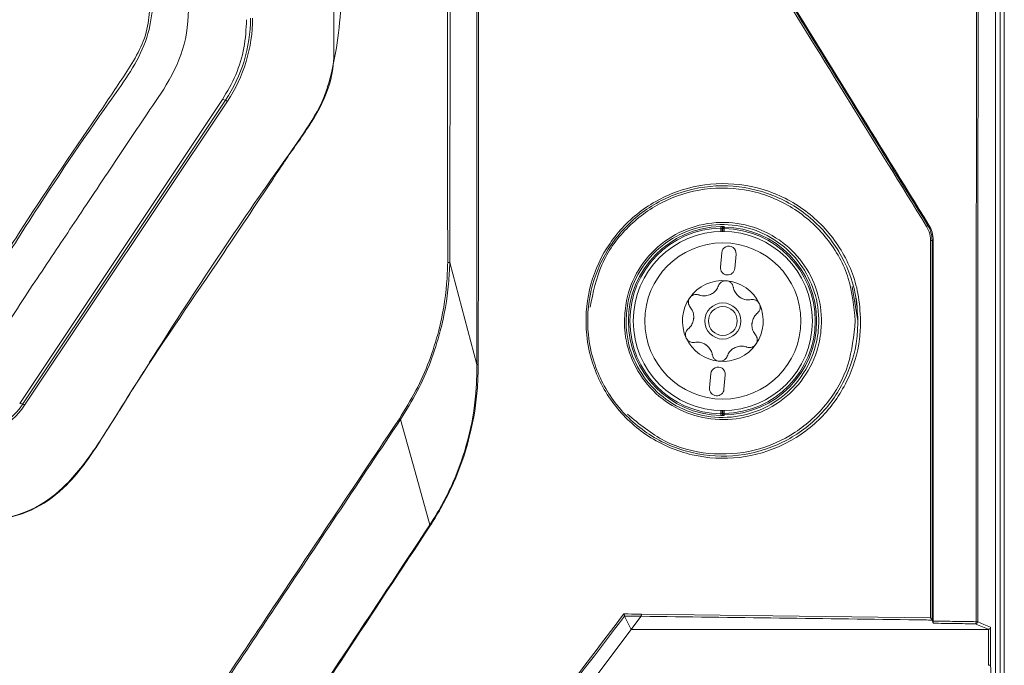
# Model space of a CAD drawing. Header units: millimetres. Extents: x 240 to 2023, y 154 to 1434.
# Tile 46 of 51: x 1195 to 1263, y 882 to 927. Entities that reach past the tile are written whole.
import ezdxf

# ---------------------------------------------------------------- set-up
doc = ezdxf.new("R2010")
doc.units = ezdxf.units.MM
doc.header["$LTSCALE"] = 7.5

msp = doc.modelspace()

# ---------------------------------------------------------------- linework, layer by layer
at = {"color": 7, "linetype": 'Continuous', "lineweight": 15}
for p, q in [((1263.183, 872.21), (1263.183, 1138.342)), ((1209.004, 921.254), (1194.956, 900.217)), ((1195.175, 900.177), (1209.222, 921.214)), ((1209.346, 921.139), (1195.299, 900.102)), ((1209.222, 921.214), (1209.004, 921.254)), ((1243.641, 912.362), (1243.641, 912.133)), ((1243.677, 912.326), (1243.777, 912.326)), ((1257.887, 912.548), (1257.958, 912.568)), ((1258.255, 911.52), (1258.184, 911.5)), ((1258.253, 885.144), (1258.255, 911.52)), ((1243.599, 910.65), (1243.51, 909.654)), ((1244.506, 909.565), (1244.595, 910.561)), ((1224.76, 909.982), (1226.639, 902.917)), ((1252.649, 908.323), (1253.042, 905.926)), ((1252.996, 906.37), (1252.998, 906.287)), ((1242.852, 902.284), (1242.763, 901.288)), ((1243.759, 901.199), (1243.848, 902.195)), ((1195.175, 900.177), (1194.956, 900.217)), ((1243.641, 899.717), (1243.641, 899.487)), ((1243.777, 899.524), (1243.677, 899.524)), ((1238.041, 885.623), (1258.072, 885.364)), ((1236.867, 885.486), (1236.868, 885.49)), ((1236.867, 885.486), (1237.327, 884.566)), ((1238.009, 885.473), (1236.867, 885.486)), ((1237.327, 884.566), (1237.855, 885.268)), ((1238.009, 885.473), (1237.855, 885.268)), ((1258.182, 885.218), (1258.183, 885.212)), ((1237.327, 884.566), (1226.541, 870.208)), ((1262.087, 884.566), (1262.07, 884.565)), ((1262.087, 882.08), (1262.087, 884.566)), ((1262.236, 884.708), (1262.236, 882.093))]:
    msp.add_line(p, q, dxfattribs=at)
at = {"color": 106, "linetype": 'Continuous', "lineweight": 15}
for p, q in [((1243.541, 912.131), (1243.541, 912.364)), ((1243.677, 912.133), (1243.677, 912.326)), ((1243.777, 912.326), (1243.777, 912.132)), ((1243.541, 899.485), (1243.541, 899.718)), ((1243.677, 899.524), (1243.677, 899.716)), ((1243.777, 899.717), (1243.777, 899.524))]:
    msp.add_line(p, q, dxfattribs=at)
at = {"color": 7, "linetype": 'Continuous', "lineweight": 15, "flags": 128}
for points in [[(1262.893, 1137.245), (1262.893, 1039.252), (1262.893, 872.05)], [(1262.562, 871.977), (1262.562, 905.386), (1262.562, 1047.042), (1262.562, 1075.329), (1262.562, 1093.036), (1262.562, 1110.744), (1262.562, 1115.27)], [(1243.541, 912.364), (1243.541, 912.383), (1243.541, 912.402), (1243.54, 912.419), (1243.54, 912.434), (1243.54, 912.447), (1243.539, 912.456), (1243.539, 912.462), (1243.539, 912.464)], [(1243.677, 912.326), (1243.659, 912.344), (1243.641, 912.362)], [(1243.779, 912.426), (1243.779, 912.423), (1243.779, 912.417), (1243.778, 912.408), (1243.778, 912.396), (1243.778, 912.381), (1243.778, 912.363), (1243.777, 912.345), (1243.777, 912.326)], [(1243.541, 899.485), (1243.541, 899.466), (1243.541, 899.447), (1243.54, 899.43), (1243.54, 899.415), (1243.54, 899.403), (1243.539, 899.393), (1243.539, 899.387), (1243.539, 899.385)], [(1243.641, 899.487), (1243.659, 899.505), (1243.677, 899.524)], [(1243.779, 899.424), (1243.779, 899.426), (1243.779, 899.432), (1243.778, 899.441), (1243.778, 899.454), (1243.778, 899.469), (1243.778, 899.486), (1243.777, 899.504), (1243.777, 899.524)], [(1221.341, 899.103), (1222.359, 895.473), (1223.384, 891.816)], [(1258.183, 885.212), (1258.253, 885.001), (1258.256, 884.993)], [(1262.07, 884.565), (1262.034, 884.581), (1261.892, 884.643), (1261.32, 884.893), (1261.189, 884.95)], [(1261.338, 885.1), (1261.774, 884.91), (1262.22, 884.715), (1262.236, 884.708)], [(1262.07, 884.565), (1252.362, 884.566), (1237.327, 884.566)], [(1262.236, 882.093), (1262.242, 881.797), (1262.267, 880.616), (1262.367, 875.89), (1262.45, 871.961)]]:
    msp.add_lwpolyline(points, dxfattribs=at)
at = {"color": 7, "linetype": 'Continuous', "lineweight": 15}
for radius in [6.208, 5.408, 1.25, 1]:
    msp.add_circle((1243.679, 905.925), radius, dxfattribs=at)
for centre, radius, start, end in [((1200.711, 926.898), 10.235, 326.26226, 359.99657), ((1200.712, 926.906), 10.383, 326.26232, 359.99646), ((1208.781, 920.347), 0.973, 54.50597, 63.02355), ((1243.679, 905.925), 6.541, 91.22361, 268.77639), ((1243.679, 905.925), 6.441, 91.22361, 268.77639), ((1243.741, 912.362), 0.1, 89.47698, 179.97068), ((1243.777, 912.325), 0.1, 89.14384, 179.97483), ((1224.608, 893.236), 27.125, 45.02788, 45.13649), ((1243.679, 905.925), 6.402, 270.87955, 89.12045), ((1243.679, 905.925), 6.502, 270.87955, 89.12045), ((1257.699, 912.674), 0.227, 295.9498, 326.01314), ((1244.097, 910.606), 0.5, 354.89847, 174.89847), ((1258.096, 908.739), 2.763, 88.15699, 90.45763), ((1244.008, 909.61), 0.5, 174.89847, 354.89847), ((1243.679, 905.925), 2.8, 84.89847, 144.89847), ((1243.679, 905.925), 2.8, 24.89847, 84.89847), ((1243.679, 905.925), 2.8, 144.89847, 204.89847), ((1243.679, 905.925), 2.031, 112.40737, 117.38956), ((1242.378, 908.728), 1.066, 290.14887, 299.64807), ((1243.679, 905.925), 2.031, 52.40737, 57.38956), ((1245.456, 908.453), 1.066, 230.14887, 239.64807), ((1243.679, 905.925), 2.8, 324.89847, 24.89847), ((1243.679, 905.925), 2.031, 172.40737, 177.38956), ((1240.6, 906.199), 1.066, 350.14887, 359.64807), ((1243.679, 905.925), 2.031, 352.40737, 357.38956), ((1246.758, 905.65), 1.066, 170.14887, 179.64807), ((1243.679, 905.925), 2.8, 204.89847, 264.89847), ((1243.679, 905.925), 2.031, 232.40737, 237.38956), ((1241.902, 903.396), 1.066, 50.14887, 59.64807), ((1243.679, 905.925), 2.8, 264.89847, 324.89847), ((1243.679, 905.925), 2.031, 292.40737, 297.38956), ((1244.98, 903.121), 1.066, 110.14887, 119.64807), ((1243.35, 902.239), 0.5, 354.89847, 174.89847), ((1243.261, 901.243), 0.5, 174.89847, 354.89847), ((1190.798, 903.102), 5.265, 269.98523, 326.2481), ((1190.798, 903.11), 5.414, 269.98529, 326.2481), ((1194.734, 899.31), 0.972, 54.50584, 63.03026), ((1243.741, 899.487), 0.1, 180.02505, 270.5273), ((1243.777, 899.524), 0.1, 180.02517, 270.85616), ((1232.257, 910.942), 16.292, 314.8274, 315.00823), ((1261.045, 885.07), 0.188, 320.26848, 9.07162), ((1261.188, 885.101), 0.15, 270.58174, 359.74691), ((1261.24, 907.709), 22.609, 269.97397, 270.2475)]:
    msp.add_arc(centre, radius, start, end, dxfattribs=at)
for points, knots in [([(1086.683, 1133.481), (1086.683, 1094.149), (1086.683, 1037.512), (1086.683, 973.259), (1086.683, 947.342), (1086.683, 937.732), (1086.683, 934.741), (1086.683, 931.747), (1086.682, 928.747), (1086.686, 925.701), (1087.933, 922.466), (1090.16, 919.502), (1092.328, 916.146), (1094.544, 912.858), (1096.397, 910.055), (1097.972, 907.736), (1099.249, 905.68), (1101.236, 903.491), (1104.089, 901.972), (1107.042, 901.556), (1109.538, 901.636), (1111.819, 901.617), (1117.217, 901.627), (1125.673, 901.618), (1137.267, 901.622), (1148.877, 901.619), (1160.602, 901.626), (1172.519, 901.601), (1181.453, 901.673), (1187.808, 901.576), (1191.176, 902.787), (1193.761, 905.098), (1195.278, 907.571), (1196.663, 909.603), (1197.958, 911.554), (1199.293, 913.551), (1200.676, 915.628), (1202.136, 917.805), (1203.598, 920.039), (1205.237, 922.323), (1206.57, 925.083), (1207.562, 952.371), (1206.013, 1021.424), (1206.423, 1089.941), (1206.683, 1133.481)], [0, 0, 0, 0, 0.210693, 0.303394, 0.344186, 0.349529, 0.354871, 0.360213, 0.365556, 0.370983, 0.376371, 0.383753, 0.390783, 0.397775, 0.404988, 0.40878, 0.412789, 0.417945, 0.424439, 0.429606, 0.433738, 0.437806, 0.441821, 0.462638, 0.483084, 0.503898, 0.524796, 0.545874, 0.567667, 0.572739, 0.579753, 0.586225, 0.590909, 0.595245, 0.599402, 0.603452, 0.60811, 0.612766, 0.617496, 0.622393, 0.627865, 0.633556, 0.767142, 1, 1, 1, 1]), ([(1204.139, 1132.975), (1204.127, 1117.859), (1204.103, 1087.625), (1204.116, 1042.224), (1204.004, 996.785), (1204.334, 960.315), (1203.878, 937.811), (1204.238, 929.426), (1204.16, 926.402), (1203.137, 923.916), (1201.821, 921.994), (1199.012, 918.041), (1195.829, 913.268), (1192.788, 908.339), (1190.618, 905.733), (1188.297, 904.514), (1183.071, 904.092), (1171.728, 904.548), (1154.144, 904.286), (1134.505, 904.396), (1119.669, 904.294), (1111.24, 904.383), (1107.793, 904.283), (1105.726, 904.396), (1103.542, 905.223), (1101.072, 907.414), (1098.92, 910.846), (1096.249, 915.167), (1093.122, 919.531), (1090.377, 923.289), (1088.982, 927.448), (1089.127, 931.579), (1089.598, 947.582), (1089.129, 975.267), (1089.316, 1014.42), (1089.259, 1053.962), (1089.257, 1093.484), (1089.237, 1119.812), (1089.227, 1132.975)], [0, 0, 0, 0, 0.082469, 0.164937, 0.247406, 0.329874, 0.363611, 0.369672, 0.375674, 0.379842, 0.38409, 0.388344, 0.406253, 0.415289, 0.419902, 0.424528, 0.429085, 0.448203, 0.486447, 0.52469, 0.555112, 0.567209, 0.570564, 0.573901, 0.578426, 0.582953, 0.591628, 0.600328, 0.610631, 0.620907, 0.625421, 0.634229, 0.643078, 0.712831, 0.784598, 0.856365, 0.928182, 1, 1, 1, 1]), ([(1089.37, 1132.986), (1089.378, 1119.823), (1089.396, 1093.495), (1089.416, 1053.97), (1089.406, 1014.432), (1089.465, 975.25), (1089.299, 947.64), (1089.439, 932.385), (1089.337, 929.156), (1089.349, 926.707), (1090.182, 924.233), (1091.72, 922.002), (1093.891, 918.919), (1096.299, 915.206), (1098.719, 911.675), (1100.414, 908.982), (1101.747, 906.963), (1103.622, 905.364), (1105.757, 904.529), (1107.802, 904.466), (1111.238, 904.497), (1119.666, 904.48), (1134.502, 904.529), (1154.144, 904.44), (1171.73, 904.696), (1183.06, 904.242), (1188.254, 904.658), (1190.531, 905.855), (1192.679, 908.435), (1195.699, 913.359), (1199.156, 918.386), (1201.957, 922.548), (1203.205, 924.49), (1203.854, 926.094), (1203.993, 927.778), (1203.949, 929.98), (1203.994, 937.839), (1203.919, 960.293), (1203.959, 996.796), (1203.947, 1042.225), (1203.967, 1087.633), (1203.987, 1117.867), (1203.997, 1132.986)], [0, 0, 0, 0, 0.071874, 0.14376, 0.215583, 0.287419, 0.357232, 0.366043, 0.370461, 0.37486, 0.379286, 0.38442, 0.389567, 0.399852, 0.408528, 0.412874, 0.417209, 0.421647, 0.426086, 0.429388, 0.432729, 0.444836, 0.475287, 0.513561, 0.551847, 0.570983, 0.575461, 0.579998, 0.584525, 0.593569, 0.611495, 0.617739, 0.620915, 0.624066, 0.627042, 0.630039, 0.636072, 0.669839, 0.75237, 0.834919, 0.91745, 1, 1, 1, 1]), ([(1224.613, 909.986), (1224.612, 912.157), (1224.609, 920.083), (1224.574, 939.518), (1224.558, 968.294), (1224.545, 1002.824), (1224.544, 1031.599), (1224.547, 1060.374), (1224.554, 1083.393), (1224.568, 1106.412), (1224.581, 1121.001), (1224.592, 1129.834), (1224.596, 1132.913)], [0, 0, 0, 0, 0.029201, 0.106647, 0.261541, 0.416434, 0.571328, 0.648775, 0.803668, 0.881115, 0.958562, 1, 1, 1, 1]), ([(1224.776, 1132.916), (1224.777, 1129.836), (1224.78, 1121.002), (1224.779, 1106.413), (1224.775, 1083.395), (1224.772, 1060.376), (1224.77, 1031.601), (1224.771, 1002.827), (1224.777, 968.295), (1224.779, 939.522), (1224.78, 920.077), (1224.76, 912.157), (1224.76, 909.982), (1224.76, 909.982)], [0, 0, 0, 0, 0.041453, 0.118897, 0.196342, 0.35123, 0.428675, 0.583564, 0.738453, 0.893341, 0.970786, 1, 1, 1, 1, 1]), ([(1226.639, 902.917), (1226.633, 921.651), (1226.625, 951.913), (1226.631, 993.677), (1226.631, 1022.464), (1226.631, 1048.357), (1226.629, 1071.361), (1226.629, 1094.348), (1226.625, 1114.806), (1226.631, 1126.64), (1226.634, 1132.736)], [0, 0, 0, 0, 0.2441497, 0.3943865, 0.5446229, 0.6197399, 0.732424, 0.8450973, 0.9202151, 1, 1, 1, 1]), ([(1226.746, 1132.739), (1226.747, 1132.382), (1226.763, 1126.288), (1226.756, 1114.453), (1226.778, 1094.353), (1226.782, 1071.366), (1226.787, 1048.362), (1226.789, 1022.468), (1226.787, 993.681), (1226.78, 951.911), (1226.751, 921.645), (1226.733, 902.907)], [0, 0, 0, 0, 0.004667, 0.079782, 0.154896, 0.267565, 0.380245, 0.455359, 0.60559, 0.755821, 1, 1, 1, 1]), ([(1094.357, 895.657), (1094.923, 894.967), (1096.056, 893.587), (1098.098, 892.575), (1100.257, 892.086), (1102.483, 892.064), (1128.612, 892.76), (1156.383, 892.459), (1185.618, 892.027), (1190.684, 891.947), (1194.185, 892.264), (1196.122, 892.873), (1198.454, 894.697), (1200.345, 897.262), (1202.137, 900.171), (1206.216, 906.679), (1210.367, 912.947), (1214.628, 918.88), (1215.862, 920.825), (1216.854, 923.878), (1217.354, 928.035), (1217.299, 933.751), (1216.814, 939.476), (1215.873, 967.717), (1217.126, 1031.904), (1216.817, 1094.157), (1216.629, 1131.997)], [0, 0, 0, 0, 0.007613, 0.015224, 0.019009, 0.026605, 0.03423, 0.244001, 0.264877, 0.285732, 0.287451, 0.295101, 0.302751, 0.312521, 0.322353, 0.332187, 0.37862, 0.386928, 0.395179, 0.398241, 0.414488, 0.430886, 0.447451, 0.463931, 0.674156, 1, 1, 1, 1]), ([(1216.725, 1131.995), (1216.725, 1131.895), (1216.725, 1131.396), (1216.725, 1129.3), (1216.725, 1120.913), (1216.725, 1087.368), (1216.725, 1020.25), (1216.725, 959.62), (1216.725, 924.415), (1216.725, 924.415)], [0, 0, 0, 0, 0.001443, 0.007215, 0.030301, 0.122647, 0.492031, 1, 1, 1, 1, 1]), ([(1261.23, 885.1), (1261.231, 891.073), (1261.232, 912.794), (1261.302, 950.263), (1261.492, 997.484), (1261.765, 1040.728), (1262.086, 1079.997), (1262.329, 1103.52), (1262.45, 1115.282)], [0, 0, 0, 0, 0.077743, 0.282717, 0.487709, 0.692682, 0.846341, 1, 1, 1, 1]), ([(1262.562, 1115.27), (1262.44, 1103.508), (1262.197, 1079.986), (1261.876, 1040.72), (1261.602, 997.478), (1261.411, 950.259), (1261.341, 912.793), (1261.339, 891.073), (1261.338, 885.1)], [0, 0, 0, 0, 0.153659, 0.307318, 0.512291, 0.717283, 0.922257, 1, 1, 1, 1]), ([(1257.798, 912.47), (1254.218, 918.262), (1249.873, 925.291), (1242.599, 937.066), (1238.908, 943.046), (1235.983, 947.783)], [0, 0, 0, 0, 0.492982, 0.598386, 1, 1, 1, 1]), ([(1236.4, 947.34), (1239.984, 941.533), (1247.156, 929.913), (1254.308, 918.338), (1257.887, 912.548)], [0, 0, 0, 0, 0.4997, 1, 1, 1, 1]), ([(1257.958, 912.568), (1254.382, 918.353), (1247.229, 929.927), (1240.056, 941.548), (1236.469, 947.359)], [0, 0, 0, 0, 0.499879, 1, 1, 1, 1]), ([(1210.683, 926.792), (1210.645, 926.139), (1210.568, 924.834), (1209.993, 922.94), (1209.333, 921.815), (1209.004, 921.254)], [0, 0, 0, 0, 0.3339255, 0.6678494, 1, 1, 1, 1]), ([(1216.725, 924.415), (1216.725, 924.415), (1216.725, 923.736), (1216.484, 922.041), (1215.212, 919.601), (1213.912, 917.871), (1212.967, 916.449), (1211.367, 914.061), (1207.938, 908.871), (1203.913, 903.089), (1200.692, 897.811), (1198.67, 894.787), (1196.138, 892.835), (1193.718, 892.096), (1191.444, 892.053), (1177.401, 892.383), (1156.416, 892.008), (1131.569, 892.137), (1116.663, 892.049), (1108.436, 892.179), (1103.854, 892.01), (1101.102, 891.935), (1098.42, 892.359), (1096.044, 893.609), (1094.789, 894.873), (1094.307, 895.623), (1094.307, 895.623)], [0, 0, 0, 0, 0, 0.014451, 0.035902, 0.057673, 0.060586, 0.072239, 0.118847, 0.193015, 0.221959, 0.25072, 0.269747, 0.288754, 0.303336, 0.317968, 0.587533, 0.749252, 0.846273, 0.904478, 0.924118, 0.943733, 0.963015, 0.981049, 1, 1, 1, 1, 1]), ([(1253.229, 905.924), (1253.213, 905.513), (1253.155, 904.07), (1252.397, 901.649), (1250.565, 899.076), (1247.958, 897.211), (1244.828, 896.29), (1241.515, 896.472), (1238.439, 897.778), (1235.999, 900.039), (1234.669, 902.599), (1234.098, 905.333), (1234.275, 908.13), (1235.504, 911.073), (1237.624, 913.464), (1240.431, 915.048), (1243.649, 915.626), (1246.917, 915.086), (1249.835, 913.46), (1252.005, 910.951), (1253.087, 908.278), (1253.191, 906.563), (1253.229, 905.924)], [0, 0, 0, 0, 0.020429, 0.071792, 0.123638, 0.17682, 0.231547, 0.287293, 0.34306, 0.397916, 0.451449, 0.484062, 0.536057, 0.588041, 0.640439, 0.693881, 0.748536, 0.804119, 0.859877, 0.914823, 0.968258, 1, 1, 1, 1]), ([(1253.042, 905.923), (1253.004, 906.552), (1252.905, 908.231), (1252.249, 909.837), (1251.155, 911.663), (1249.699, 913.342), (1246.832, 914.94), (1243.615, 915.471), (1240.45, 914.902), (1237.688, 913.344), (1235.602, 910.991), (1234.393, 908.094), (1234.219, 905.341), (1234.78, 902.65), (1236.089, 900.131), (1238.49, 897.905), (1241.517, 896.621), (1244.776, 896.441), (1247.855, 897.348), (1250.421, 899.183), (1252.223, 901.715), (1252.969, 904.098), (1253.025, 905.519), (1253.042, 905.923)], [0, 0, 0, 0, 0.0317326, 0.0847894, 0.0851622, 0.1401055, 0.1958714, 0.2514684, 0.3061355, 0.359584, 0.4119796, 0.4639538, 0.515935, 0.548539, 0.60206, 0.6569117, 0.7126841, 0.768444, 0.8231866, 0.8763774, 0.9282236, 0.9795765, 1, 1, 1, 1]), ([(1252.854, 905.925), (1252.759, 906.923), (1252.563, 908.977), (1250.993, 911.76), (1248.601, 913.91), (1245.603, 915.113), (1242.415, 915.233), (1239.406, 914.298), (1236.919, 912.448), (1235.102, 909.903), (1234.692, 907.891), (1234.487, 906.885)], [0, 0, 0, 0, 0.105561, 0.217342, 0.331851, 0.447292, 0.561706, 0.673864, 0.783539, 0.891849, 1, 1, 1, 1]), ([(1236.855, 905.925), (1236.884, 906.401), (1236.961, 907.645), (1237.456, 908.828), (1238.264, 910.154), (1239.335, 911.368), (1241.436, 912.518), (1243.789, 912.888), (1246.094, 912.453), (1248.093, 911.304), (1249.594, 909.59), (1250.461, 907.49), (1250.586, 905.486), (1250.171, 903.514), (1249.197, 901.663), (1247.428, 900.048), (1245.22, 899.131), (1242.86, 899.013), (1240.63, 899.675), (1238.761, 901.012), (1237.442, 902.871), (1236.905, 904.611), (1236.866, 905.642), (1236.855, 905.925)], [0, 0, 0, 0, 0.032937, 0.086145, 0.086472, 0.141292, 0.196977, 0.25266, 0.307426, 0.360756, 0.412775, 0.464337, 0.51591, 0.549065, 0.603282, 0.658775, 0.714628, 0.769856, 0.823876, 0.876649, 0.928589, 0.980378, 1, 1, 1, 1]), ([(1236.973, 905.923), (1236.984, 905.646), (1237.022, 904.638), (1237.547, 902.936), (1238.837, 901.119), (1240.665, 899.811), (1242.845, 899.164), (1245.152, 899.279), (1247.31, 900.176), (1249.04, 901.756), (1249.992, 903.566), (1250.398, 905.494), (1250.276, 907.454), (1249.428, 909.508), (1247.96, 911.185), (1246.007, 912.308), (1243.753, 912.733), (1241.453, 912.373), (1239.395, 911.246), (1237.86, 909.496), (1237.078, 907.611), (1237.002, 906.389), (1236.973, 905.923)], [0, 0, 0, 0, 0.019614, 0.071387, 0.123318, 0.176097, 0.230135, 0.285388, 0.341261, 0.39676, 0.450964, 0.484104, 0.535649, 0.587189, 0.639201, 0.692541, 0.747328, 0.803034, 0.858734, 0.913556, 0.967074, 1, 1, 1, 1]), ([(1243.742, 912.462), (1243.741, 912.462), (1243.738, 912.463), (1243.714, 912.464), (1243.668, 912.465), (1243.608, 912.465), (1243.562, 912.464), (1243.539, 912.464)], [0, 0, 0, 0, 0.131362, 0.347241, 0.563898, 0.781602, 1, 1, 1, 1]), ([(1243.641, 912.362), (1243.641, 912.362), (1243.639, 912.363), (1243.628, 912.364), (1243.605, 912.365), (1243.575, 912.365), (1243.553, 912.364), (1243.541, 912.364)], [0, 0, 0, 0, 0.132396, 0.349449, 0.566302, 0.78318, 1, 1, 1, 1]), ([(1257.798, 912.47), (1257.865, 912.348), (1258.027, 912.048), (1258.056, 911.705), (1258.073, 911.502)], [0, 0, 0, 0, 0.409525, 1, 1, 1, 1]), ([(1258.184, 911.5), (1258.166, 911.72), (1258.134, 912.091), (1257.959, 912.415), (1257.887, 912.548)], [0, 0, 0, 0, 0.590678, 1, 1, 1, 1]), ([(1257.958, 912.568), (1258.043, 912.404), (1258.215, 912.077), (1258.242, 911.706), (1258.255, 911.52)], [0, 0, 0, 0, 0.498776, 1, 1, 1, 1]), ([(1258.072, 885.364), (1258.072, 889.79), (1258.072, 898.503), (1258.073, 907.216), (1258.073, 911.502)], [0, 0, 0, 0, 0.508034, 1, 1, 1, 1]), ([(1258.184, 911.5), (1258.184, 907.214), (1258.183, 898.454), (1258.182, 889.693), (1258.182, 885.218)], [0, 0, 0, 0, 0.489233, 1, 1, 1, 1]), ([(1221.263, 899.154), (1221.661, 899.796), (1222.842, 901.701), (1224.004, 904.864), (1224.545, 907.904), (1224.597, 909.492), (1224.613, 909.986)], [0, 0, 0, 0, 0.197254, 0.585112, 0.870848, 1, 1, 1, 1]), ([(1224.76, 909.983), (1224.739, 909.486), (1224.67, 907.888), (1224.108, 904.836), (1222.933, 901.659), (1221.743, 899.747), (1221.341, 899.103)], [0, 0, 0, 0, 0.129294, 0.415199, 0.802935, 1, 1, 1, 1]), ([(1224.76, 909.983), (1224.744, 909.983), (1224.721, 909.984), (1224.669, 909.985), (1224.638, 909.986), (1224.613, 909.986)], [0, 0, 0, 0, 0.32833, 0.458868, 1, 1, 1, 1]), ([(1224.76, 909.982), (1224.76, 909.982), (1224.76, 909.983), (1224.76, 909.983), (1224.76, 909.983)], [0, 0, 0, 0, 0.502124, 1, 1, 1, 1]), ([(1243.38, 908.364), (1243.33, 908.259), (1243.233, 908.056), (1243.04, 907.882), (1242.924, 907.814), (1242.905, 907.802)], [0, 0, 0, 0, 0.4712726, 0.9100505, 1, 1, 1, 1]), ([(1243.928, 908.713), (1243.919, 908.714), (1243.853, 908.719), (1243.726, 908.703), (1243.568, 908.626), (1243.446, 908.508), (1243.401, 908.41), (1243.38, 908.364)], [0, 0, 0, 0, 0.0375128, 0.2826634, 0.5283541, 0.7789346, 1, 1, 1, 1]), ([(1244.406, 908.273), (1244.39, 908.332), (1244.357, 908.449), (1244.237, 908.592), (1244.087, 908.686), (1243.978, 908.705), (1243.928, 908.713)], [0, 0, 0, 0, 0.264888, 0.530077, 0.787646, 1, 1, 1, 1]), ([(1244.773, 907.635), (1244.693, 907.716), (1244.532, 907.878), (1244.437, 908.114), (1244.411, 908.247), (1244.406, 908.273)], [0, 0, 0, 0, 0.446539, 0.891948, 1, 1, 1, 1]), ([(1241.388, 907.535), (1241.383, 907.527), (1241.346, 907.472), (1241.297, 907.355), (1241.284, 907.179), (1241.325, 907.014), (1241.387, 906.926), (1241.416, 906.885)], [0, 0, 0, 0, 0.037508, 0.282663, 0.528348, 0.778933, 1, 1, 1, 1]), ([(1242.009, 907.728), (1241.95, 907.744), (1241.832, 907.774), (1241.648, 907.741), (1241.492, 907.659), (1241.42, 907.573), (1241.388, 907.535)], [0, 0, 0, 0, 0.264893, 0.530075, 0.787645, 1, 1, 1, 1]), ([(1242.745, 907.728), (1242.634, 907.698), (1242.414, 907.64), (1242.162, 907.676), (1242.034, 907.72), (1242.009, 907.728)], [0, 0, 0, 0, 0.4465351, 0.891946, 1, 1, 1, 1]), ([(1245.642, 907.404), (1245.526, 907.394), (1245.302, 907.376), (1245.055, 907.457), (1244.938, 907.522), (1244.918, 907.534)], [0, 0, 0, 0, 0.4712725, 0.9100421, 1, 1, 1, 1]), ([(1252.852, 907.798), (1252.909, 907.512), (1253.002, 907.04), (1252.998, 906.56), (1252.996, 906.37)], [0, 0, 0, 0, 0.604946, 1, 1, 1, 1]), ([(1241.416, 906.885), (1241.483, 906.789), (1241.611, 906.604), (1241.664, 906.35), (1241.666, 906.216), (1241.666, 906.193)], [0, 0, 0, 0, 0.471277, 0.910042, 1, 1, 1, 1]), ([(1246.219, 907.103), (1246.215, 907.111), (1246.186, 907.171), (1246.108, 907.273), (1245.963, 907.371), (1245.8, 907.419), (1245.693, 907.408), (1245.642, 907.404)], [0, 0, 0, 0, 0.037506, 0.282659, 0.528345, 0.778936, 1, 1, 1, 1]), ([(1246.076, 906.469), (1246.119, 906.513), (1246.204, 906.599), (1246.268, 906.775), (1246.274, 906.951), (1246.236, 907.056), (1246.219, 907.103)], [0, 0, 0, 0, 0.264892, 0.530073, 0.78764, 1, 1, 1, 1]), ([(1245.707, 905.832), (1245.737, 905.942), (1245.797, 906.162), (1245.954, 906.363), (1246.056, 906.452), (1246.076, 906.469)], [0, 0, 0, 0, 0.446535, 0.891943, 1, 1, 1, 1]), ([(1237.074, 899.471), (1237.895, 898.788), (1239.548, 897.411), (1242.699, 896.585), (1245.872, 896.799), (1248.755, 898.053), (1251.01, 900.137), (1252.552, 902.847), (1252.752, 904.89), (1252.854, 905.925)], [0, 0, 0, 0, 0.14574, 0.293695, 0.440543, 0.583984, 0.723336, 0.859855, 1, 1, 1, 1]), ([(1241.282, 905.38), (1241.239, 905.337), (1241.154, 905.25), (1241.09, 905.074), (1241.083, 904.898), (1241.122, 904.793), (1241.139, 904.746)], [0, 0, 0, 0, 0.264892, 0.530073, 0.78764, 1, 1, 1, 1]), ([(1241.65, 906.017), (1241.62, 905.907), (1241.56, 905.687), (1241.404, 905.486), (1241.302, 905.397), (1241.282, 905.38)], [0, 0, 0, 0, 0.446536, 0.89195, 1, 1, 1, 1]), ([(1245.942, 904.964), (1245.875, 905.06), (1245.747, 905.245), (1245.694, 905.499), (1245.692, 905.633), (1245.692, 905.656)], [0, 0, 0, 0, 0.47127, 0.910043, 1, 1, 1, 1]), ([(1241.139, 904.746), (1241.143, 904.738), (1241.172, 904.678), (1241.249, 904.577), (1241.395, 904.478), (1241.558, 904.431), (1241.665, 904.441), (1241.716, 904.445)], [0, 0, 0, 0, 0.037502, 0.282661, 0.528346, 0.778936, 1, 1, 1, 1]), ([(1245.97, 904.314), (1245.975, 904.322), (1246.012, 904.377), (1246.061, 904.495), (1246.073, 904.67), (1246.033, 904.835), (1245.971, 904.923), (1245.942, 904.964)], [0, 0, 0, 0, 0.037508, 0.282661, 0.528348, 0.778935, 1, 1, 1, 1]), ([(1241.716, 904.445), (1241.832, 904.455), (1242.056, 904.473), (1242.303, 904.392), (1242.42, 904.327), (1242.44, 904.316)], [0, 0, 0, 0, 0.471277, 0.91005, 1, 1, 1, 1]), ([(1242.585, 904.214), (1242.665, 904.133), (1242.825, 903.971), (1242.921, 903.735), (1242.947, 903.602), (1242.952, 903.576)], [0, 0, 0, 0, 0.4465318, 0.8919408, 1, 1, 1, 1]), ([(1243.978, 903.485), (1244.028, 903.59), (1244.124, 903.794), (1244.318, 903.967), (1244.433, 904.036), (1244.453, 904.047)], [0, 0, 0, 0, 0.471272, 0.910042, 1, 1, 1, 1]), ([(1244.613, 904.122), (1244.723, 904.151), (1244.944, 904.209), (1245.196, 904.173), (1245.324, 904.129), (1245.349, 904.121)], [0, 0, 0, 0, 0.4465351, 0.891946, 1, 1, 1, 1]), ([(1245.349, 904.121), (1245.408, 904.106), (1245.526, 904.075), (1245.71, 904.108), (1245.866, 904.19), (1245.937, 904.276), (1245.97, 904.314)], [0, 0, 0, 0, 0.264893, 0.530075, 0.787645, 1, 1, 1, 1]), ([(1242.952, 903.576), (1242.968, 903.518), (1243, 903.4), (1243.121, 903.257), (1243.27, 903.163), (1243.38, 903.144), (1243.43, 903.136)], [0, 0, 0, 0, 0.264883, 0.530074, 0.787645, 1, 1, 1, 1]), ([(1243.43, 903.136), (1243.439, 903.135), (1243.505, 903.13), (1243.632, 903.146), (1243.789, 903.223), (1243.912, 903.341), (1243.957, 903.439), (1243.978, 903.485)], [0, 0, 0, 0, 0.0375128, 0.2826634, 0.5283541, 0.7789346, 1, 1, 1, 1]), ([(1223.384, 891.816), (1223.487, 891.979), (1224.15, 893.023), (1225.207, 895.059), (1226.191, 898.103), (1226.612, 900.754), (1226.632, 902.378), (1226.643, 902.905), (1226.643, 902.908)], [0, 0, 0, 0, 0.04947, 0.317489, 0.585434, 0.865231, 0.999296, 1, 1, 1, 1]), ([(1226.733, 902.907), (1226.721, 902.378), (1226.683, 900.749), (1226.246, 898.091), (1225.257, 895.038), (1224.195, 892.998), (1223.532, 891.95), (1223.428, 891.787)], [0, 0, 0, 0, 0.134784, 0.414706, 0.682613, 0.950558, 1, 1, 1, 1]), ([(1226.643, 902.908), (1226.643, 902.908), (1226.643, 902.908), (1226.642, 902.909), (1226.641, 902.911), (1226.64, 902.914), (1226.639, 902.916), (1226.639, 902.917)], [0, 0, 0, 0, 0.055943, 0.130182, 0.268363, 0.764915, 1, 1, 1, 1]), ([(1226.733, 902.907), (1226.727, 902.907), (1226.713, 902.907), (1226.682, 902.908), (1226.659, 902.908), (1226.643, 902.908)], [0, 0, 0, 0, 0.199189, 0.472521, 1, 1, 1, 1]), ([(1243.539, 899.385), (1243.553, 899.385), (1243.589, 899.384), (1243.646, 899.384), (1243.698, 899.385), (1243.734, 899.386), (1243.74, 899.387), (1243.742, 899.387)], [0, 0, 0, 0, 0.132543, 0.350712, 0.568092, 0.78441, 1, 1, 1, 1]), ([(1243.541, 899.485), (1243.548, 899.485), (1243.566, 899.484), (1243.594, 899.484), (1243.62, 899.485), (1243.637, 899.486), (1243.64, 899.487), (1243.641, 899.487)], [0, 0, 0, 0, 0.131523, 0.348453, 0.565497, 0.782695, 1, 1, 1, 1]), ([(1203.512, 872.601), (1204.208, 873.642), (1207.218, 878.148), (1213.135, 887), (1218.358, 894.809), (1221.263, 899.154)], [0, 0, 0, 0, 0.117542, 0.50905, 1, 1, 1, 1]), ([(1221.34, 899.103), (1218.564, 894.939), (1215.664, 890.591), (1210.449, 882.775), (1207.317, 878.082), (1204.308, 873.574), (1203.613, 872.533)], [0, 0, 0, 0, 0.470029, 0.490942, 0.882427, 1, 1, 1, 1]), ([(1221.34, 899.103), (1221.327, 899.111), (1221.307, 899.125), (1221.281, 899.142), (1221.269, 899.15), (1221.263, 899.154)], [0, 0, 0, 0, 0.499253, 0.789175, 1, 1, 1, 1]), ([(1221.341, 899.103), (1221.341, 899.103), (1221.341, 899.103), (1221.34, 899.103), (1221.34, 899.103)], [0, 0, 0, 0, 0.495289, 1, 1, 1, 1]), ([(1209.094, 870.208), (1211.857, 874.39), (1216.62, 881.6), (1221.383, 888.793), (1223.384, 891.815)], [0, 0, 0, 0, 0.579879, 1, 1, 1, 1]), ([(1223.428, 891.787), (1221.43, 888.763), (1216.675, 881.565), (1211.916, 874.351), (1209.157, 870.168)], [0, 0, 0, 0, 0.420137, 1, 1, 1, 1]), ([(1223.384, 891.815), (1223.384, 891.815), (1223.384, 891.815), (1223.384, 891.816), (1223.384, 891.816), (1223.384, 891.816)], [0, 0, 0, 0, 0.365005, 0.845647, 1, 1, 1, 1]), ([(1223.428, 891.787), (1223.422, 891.791), (1223.408, 891.801), (1223.393, 891.81), (1223.384, 891.815)], [0, 0, 0, 0, 0.407989, 1, 1, 1, 1]), ([(1225.617, 870.923), (1225.677, 871.002), (1225.978, 871.398), (1227.242, 873.058), (1230.918, 877.889), (1234.352, 882.394), (1236.824, 885.637)], [0, 0, 0, 0, 0.016098, 0.080488, 0.338049, 1, 1, 1, 1]), ([(1236.824, 885.637), (1236.922, 885.636), (1237.328, 885.631), (1237.733, 885.627), (1238.041, 885.623)], [0, 0, 0, 0, 0.2407134, 1, 1, 1, 1]), ([(1236.824, 885.637), (1236.825, 885.636), (1236.834, 885.617), (1236.849, 885.581), (1236.864, 885.538), (1236.871, 885.505), (1236.869, 885.495), (1236.868, 885.49)], [0, 0, 0, 0, 0.012766, 0.304592, 0.546547, 0.773027, 1, 1, 1, 1]), ([(1238.041, 885.623), (1238.041, 885.604), (1238.039, 885.566), (1238.032, 885.517), (1238.021, 885.482), (1238.013, 885.476), (1238.009, 885.473)], [0, 0, 0, 0, 0.2499891, 0.5000001, 0.7499691, 1, 1, 1, 1]), ([(1236.868, 885.49), (1236.868, 885.489), (1233.152, 880.606), (1229.43, 875.719), (1225.709, 870.834)], [0, 0, 0, 0, 0.000151, 1, 1, 1, 1]), ([(1258.183, 885.212), (1257.842, 885.217), (1251.159, 885.313), (1244.412, 885.395), (1238.009, 885.473)], [0, 0, 0, 0, 0.051065, 1, 1, 1, 1]), ([(1258.072, 885.364), (1258.073, 885.363), (1258.083, 885.352), (1258.112, 885.321), (1258.149, 885.277), (1258.177, 885.237), (1258.181, 885.224), (1258.182, 885.218)], [0, 0, 0, 0, 0.010075, 0.193283, 0.543011, 0.796456, 1, 1, 1, 1]), ([(1258.253, 885.144), (1258.766, 885.136), (1259.76, 885.122), (1260.751, 885.107), (1261.23, 885.1)], [0, 0, 0, 0, 0.516829, 1, 1, 1, 1]), ([(1258.256, 884.993), (1258.256, 884.996), (1258.255, 885.002), (1258.254, 885.032), (1258.254, 885.074), (1258.253, 885.114), (1258.253, 885.137), (1258.253, 885.144)], [0, 0, 0, 0, 0.233817, 0.467996, 0.697077, 0.916901, 1, 1, 1, 1]), ([(1261.189, 884.95), (1260.71, 884.957), (1259.733, 884.972), (1258.755, 884.986), (1258.256, 884.993)], [0, 0, 0, 0, 0.49017, 1, 1, 1, 1]), ([(1262.087, 884.566), (1262.101, 884.569), (1262.13, 884.575), (1262.172, 884.598), (1262.211, 884.636), (1262.23, 884.676), (1262.235, 884.701), (1262.236, 884.707), (1262.236, 884.708)], [0, 0, 0, 0, 0.165856, 0.330646, 0.576154, 0.901884, 0.990687, 1, 1, 1, 1]), ([(1262.236, 882.093), (1262.236, 882.093), (1262.235, 882.092), (1262.231, 882.09), (1262.217, 882.087), (1262.182, 882.083), (1262.138, 882.081), (1262.104, 882.08), (1262.087, 882.08)], [0, 0, 0, 0, 0.026981, 0.072583, 0.305279, 0.53716, 0.768581, 1, 1, 1, 1])]:
    msp.add_open_spline(points, degree=3, knots=knots, dxfattribs=at)

doc.saveas('drawing.dxf')
